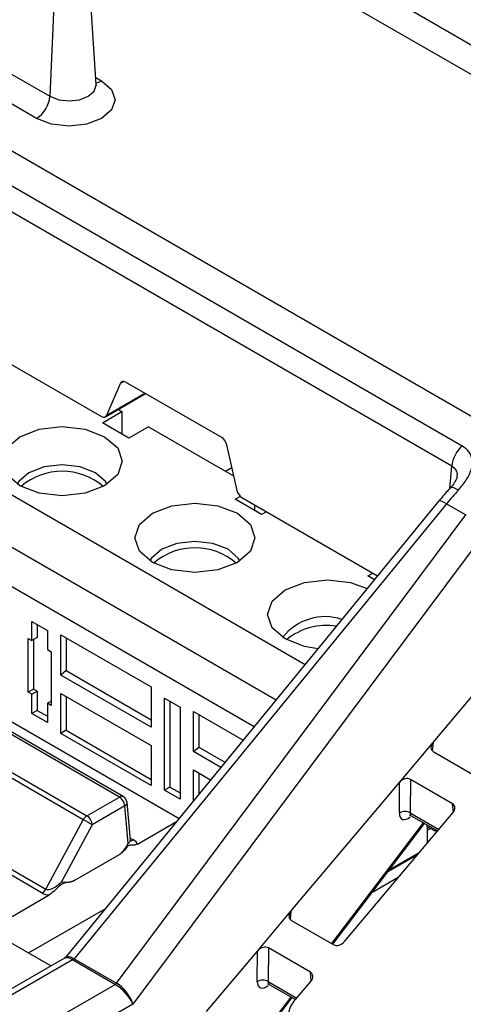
# Model space of a CAD drawing. Header units: millimetres. Extents: x 16 to 503, y 3 to 290.
# Tile 115 of 172: x 92.872 to 93.781, y 162.306 to 164.324. Entities that reach past the tile are written whole.
import ezdxf

# ---------------------------------------------------------------- set-up
doc = ezdxf.new("R2010")
doc.units = ezdxf.units.MM

msp = doc.modelspace()

# ---------------------------------------------------------------- linework, layer by layer
at = {"color": 7, "linetype": 'Continuous', "lineweight": 25}
for p, q in [((91.905, 165.3652), (94.2641, 164.0033)), ((94.2517, 163.9493), (91.8788, 165.3192)), ((90.7967, 165.2441), (100.7299, 159.5097)), ((93.0292, 164.1911), (93.0129, 164.4453)), ((92.9456, 164.4283), (92.9341, 164.1671)), ((92.6621, 164.3241), (92.9341, 164.1671)), ((92.9069, 164.1217), (92.6349, 164.2787)), ((93.0283, 164.2054), (93.0401, 164.1986)), ((92.658, 164.0978), (93.7792, 163.4506)), ((93.7577, 163.4091), (92.6365, 164.0563)), ((92.6365, 163.7437), (93.04, 163.5108)), ((92.4671, 163.5748), (93.4573, 163.0031)), ((93.0506, 163.5134), (93.0786, 163.5789)), ((93.0854, 163.5829), (93.0786, 163.5789)), ((93.2865, 163.4676), (93.0892, 163.5815)), ((93.0479, 163.5101), (93.1304, 163.5578)), ((93.0506, 163.5134), (93.1289, 163.5586)), ((93.0417, 163.4983), (93.0817, 163.5214)), ((93.0745, 163.5255), (93.0817, 163.5214)), ((93.0817, 163.5214), (93.0817, 163.4752)), ((93.0961, 163.4669), (93.0417, 163.4983)), ((92.4399, 163.4837), (93.3979, 162.9306)), ((93.1361, 163.49), (93.0961, 163.4669)), ((93.1361, 163.49), (93.3107, 163.3892)), ((93.2964, 163.4532), (93.3173, 163.3594)), ((93.3525, 162.8752), (92.3964, 163.4272)), ((93.2939, 163.3989), (93.3068, 163.4064)), ((93.7535, 163.3636), (93.7577, 163.4091)), ((93.7313, 163.3379), (92.9645, 162.4011)), ((93.7469, 163.3322), (92.9837, 162.3998)), ((93.3137, 163.3413), (93.3241, 163.3473)), ((93.3681, 163.3099), (93.3137, 163.3413)), ((93.3272, 163.345), (93.6056, 163.1843)), ((93.7469, 163.3322), (93.7866, 163.3093)), ((93.3537, 163.3297), (93.3537, 163.3182)), ((93.3781, 163.3156), (93.3681, 163.3099)), ((93.0704, 162.3498), (93.7866, 163.3093)), ((93.8279, 163.2766), (93.1041, 162.3069)), ((93.5857, 163.1843), (93.5956, 163.19)), ((93.5992, 163.1765), (93.5857, 163.1843)), ((92.3964, 163.1508), (93.1989, 162.6875)), ((92.8972, 163.091), (92.9291, 163.0725)), ((92.8972, 163.0517), (92.8972, 163.091)), ((92.9082, 163.0846), (92.9082, 163.0579)), ((92.9291, 163.0725), (92.9291, 163.0333)), ((92.8895, 163.0561), (92.8972, 163.0517)), ((92.8895, 162.9462), (92.8895, 163.0561)), ((92.9082, 163.0579), (92.8972, 163.0517)), ((92.9003, 163.0535), (92.9003, 162.9525)), ((92.9566, 163.0634), (93.1416, 162.9567)), ((92.9566, 162.9812), (92.9566, 163.0634)), ((92.9675, 163.0572), (92.9675, 162.9902)), ((92.9291, 163.0333), (92.9368, 163.0288)), ((92.9368, 163.0288), (92.9368, 162.9189)), ((92.9675, 162.9902), (92.9566, 162.9812)), ((92.9675, 162.9902), (93.1416, 162.8897)), ((93.1416, 162.8745), (92.9566, 162.9812)), ((93.7193, 162.8428), (93.8244, 162.9676)), ((92.9003, 162.9525), (92.8895, 162.9462)), ((92.8972, 162.9418), (92.9082, 162.948)), ((92.9082, 162.948), (92.9003, 162.9525)), ((92.9082, 162.948), (92.9082, 162.9087)), ((93.1416, 162.9567), (93.1416, 162.8745)), ((92.9364, 162.385), (91.9632, 162.9468)), ((93.0769, 162.7312), (92.7113, 162.9423)), ((93.0846, 162.732), (92.719, 162.9431)), ((92.8972, 162.9418), (92.8895, 162.9462)), ((92.8972, 162.9025), (92.8972, 162.9418)), ((92.9368, 162.9279), (92.9291, 162.9233)), ((92.9566, 162.9436), (93.1416, 162.8368)), ((92.9566, 162.8614), (92.9566, 162.9436)), ((92.9675, 162.9373), (92.9675, 162.8679)), ((93.1691, 162.934), (93.2011, 162.9155)), ((93.1691, 162.7455), (93.1691, 162.934)), ((93.1802, 162.9276), (93.1802, 162.7517)), ((92.9082, 162.9087), (92.8972, 162.9025)), ((92.9082, 162.9087), (92.9291, 162.8966)), ((92.9291, 162.9233), (92.9291, 162.8841)), ((92.9368, 162.9189), (92.9291, 162.9233)), ((93.2011, 162.9155), (93.2011, 162.7271)), ((93.0025, 162.6846), (92.6368, 162.8957)), ((92.6445, 162.9038), (93.0101, 162.6927)), ((92.9291, 162.8841), (92.8972, 162.9025)), ((93.2286, 162.9064), (93.3301, 162.8478)), ((93.2286, 162.8242), (93.2286, 162.9064)), ((93.2395, 162.9002), (93.2395, 162.8332)), ((92.9675, 162.8679), (92.9566, 162.8614)), ((92.9675, 162.8679), (93.1416, 162.7674)), ((93.1416, 162.7546), (92.9566, 162.8614)), ((93.1416, 162.8368), (93.1416, 162.7546)), ((93.2286, 162.8242), (93.2395, 162.8332)), ((93.2395, 162.8332), (93.2929, 162.8024)), ((93.6505, 162.7611), (93.7193, 162.8428)), ((93.7193, 162.8428), (93.7177, 162.8257)), ((93.2844, 162.792), (93.2286, 162.8242)), ((93.7193, 162.8246), (93.8069, 162.774)), ((93.2286, 162.7866), (93.2635, 162.7664)), ((93.2286, 162.7238), (93.2286, 162.7866)), ((93.2395, 162.7803), (93.2395, 162.7371)), ((93.6728, 162.7674), (93.6725, 162.6986)), ((93.7593, 162.7175), (93.6728, 162.7674)), ((92.9183, 162.5343), (92.5442, 162.7503)), ((92.5519, 162.7584), (92.926, 162.5424)), ((93.1802, 162.7517), (93.1691, 162.7455)), ((93.1802, 162.7517), (93.2011, 162.7396)), ((93.4282, 162.4973), (93.6505, 162.7611)), ((93.6502, 162.6983), (93.6505, 162.7611)), ((93.0101, 162.6927), (93.0769, 162.7312)), ((93.2011, 162.7271), (93.1691, 162.7455)), ((93.0878, 162.7131), (93.021, 162.6745)), ((93.0947, 162.6364), (93.0878, 162.7131)), ((93.0992, 162.6428), (93.0922, 162.7201)), ((93.7609, 162.7003), (93.7593, 162.7175)), ((93.5376, 162.4351), (93.7598, 162.699)), ((93.6725, 162.6986), (93.731, 162.6647)), ((93.6745, 162.6928), (93.7284, 162.6617)), ((92.926, 162.5424), (93.0025, 162.6846)), ((93.021, 162.6745), (92.9581, 162.5575)), ((93.1138, 162.6348), (93.1934, 162.6808)), ((93.5119, 162.4308), (93.7, 162.6781)), ((93.5139, 162.4296), (93.702, 162.677)), ((93.7073, 162.6704), (93.7073, 162.6739)), ((93.7073, 162.6704), (93.7073, 162.6365)), ((93.7236, 162.6609), (93.7073, 162.6704)), ((93.7141, 162.6664), (93.7073, 162.6625)), ((93.0988, 162.6472), (93.1056, 162.6433)), ((93.7236, 162.6645), (93.7236, 162.6609)), ((93.7267, 162.6627), (93.7236, 162.6609)), ((92.9853, 162.5607), (93.0767, 162.6134)), ((93.627, 162.5784), (93.688, 162.6136)), ((93.6906, 162.6168), (93.6293, 162.5814)), ((93.6479, 162.566), (93.5939, 162.5349)), ((92.8567, 162.4865), (92.933, 162.5305)), ((92.8903, 162.4116), (93.0472, 162.5022)), ((93.3595, 162.4156), (93.4282, 162.4973)), ((93.4282, 162.4973), (93.4267, 162.4802)), ((93.4282, 162.4791), (93.5159, 162.4285)), ((93.255, 162.2916), (93.3595, 162.4156)), ((93.3591, 162.3527), (93.3595, 162.4156)), ((93.3818, 162.4219), (93.3814, 162.353)), ((93.4683, 162.372), (93.3818, 162.4219)), ((92.9644, 162.4011), (92.8004, 162.3064)), ((92.9806, 162.3974), (92.8197, 162.3045)), ((93.0676, 162.3472), (92.9808, 162.3973)), ((92.9837, 162.3998), (93.0704, 162.3498)), ((93.4698, 162.3548), (93.4683, 162.372)), ((92.9069, 162.2542), (93.0678, 162.3471)), ((93.3814, 162.353), (93.44, 162.3192)), ((93.3835, 162.3473), (93.4374, 162.3162)), ((93.4335, 162.3115), (93.4688, 162.3534)), ((93.1041, 162.3069), (92.9341, 162.2087)), ((93.3316, 162.1938), (93.4286, 162.3213)), ((93.3325, 162.1911), (93.4306, 162.3201))]:
    msp.add_line(p, q, dxfattribs=at)
at = {"color": 7, "linetype": 'Continuous', "lineweight": 25, "flags": 128}
for points in [[(93.0401, 164.1986), (93.0605, 164.1809), (93.0677, 164.1601), (93.0605, 164.1393), (93.0401, 164.1217), (93.0095, 164.1099), (92.9735, 164.1057), (92.9375, 164.1099), (92.9069, 164.1217)], [(92.9341, 164.1671), (92.9522, 164.1601), (92.9735, 164.1577), (92.9949, 164.1601), (93.0129, 164.1671), (93.025, 164.1776), (93.0293, 164.1899), (93.0292, 164.1911)], [(93.0464, 163.4696), (93.0731, 163.4465), (93.0824, 163.4193), (93.0731, 163.3921), (93.0464, 163.3691), (93.0065, 163.3537), (92.9594, 163.3483), (92.9123, 163.3537), (92.8723, 163.3691), (92.8457, 163.3921), (92.8363, 163.4193), (92.8457, 163.4465), (92.8723, 163.4696), (92.9123, 163.485), (92.9594, 163.4904), (93.0065, 163.485), (93.0464, 163.4696)], [(93.0516, 163.3723), (93.0482, 163.3778), (93.0274, 163.3958), (92.9962, 163.4078), (92.9594, 163.412), (92.9226, 163.4078), (92.8914, 163.3958), (92.8705, 163.3778), (92.8672, 163.3723)], [(93.7711, 163.3602), (93.7662, 163.3629), (93.762, 163.3647), (93.7585, 163.3656), (93.7559, 163.3655), (93.7545, 163.3647)], [(93.3184, 163.3126), (93.345, 163.2895), (93.3544, 163.2623), (93.345, 163.2351), (93.3184, 163.2121), (93.2784, 163.1967), (93.2313, 163.1913), (93.1842, 163.1967), (93.1443, 163.2121), (93.1176, 163.2351), (93.1082, 163.2623), (93.1176, 163.2895), (93.1443, 163.3126), (93.1842, 163.328), (93.2313, 163.3334), (93.2784, 163.328), (93.3184, 163.3126)], [(93.7469, 163.3322), (93.7422, 163.335), (93.7381, 163.337), (93.7348, 163.3382), (93.7325, 163.3385), (93.7313, 163.3379)], [(93.3235, 163.2153), (93.3202, 163.2207), (93.2993, 163.2388), (93.2681, 163.2508), (93.2313, 163.255), (93.1945, 163.2508), (93.1633, 163.2388), (93.1425, 163.2207), (93.1391, 163.2153)], [(93.4835, 163.0352), (93.4562, 163.0397), (93.4163, 163.0551), (93.3896, 163.0781), (93.3802, 163.1053), (93.3896, 163.1325), (93.4163, 163.1556), (93.4562, 163.171), (93.5033, 163.1764), (93.5504, 163.171), (93.5846, 163.1587)]]:
    msp.add_lwpolyline(points, dxfattribs=at)
at = {"color": 7, "linetype": 'Continuous', "lineweight": 25}
for centre, radius, start, end in [((93.027, 164.2194), 0.0246, 274.3412, 302.0279), ((92.8747, 164.1717), 0.0595, 302.7341, 355.5335), ((93.8184, 163.4039), 0.0609, 130.0119, 175.1523), ((92.9594, 163.2694), 0.1294, 49.3517, 130.6483), ((93.2313, 163.1124), 0.1294, 49.3517, 130.6483), ((93.4982, 162.9904), 0.1104, 71.8016, 142.111), ((93.501, 162.9541), 0.1289, 80.9322, 129.486), ((93.0814, 162.7253), 0.00742, 64.2697, 127.0408), ((93.064, 162.7112), 0.0238, 4.4665, 57.2659), ((93.0769, 162.7187), 0.0154, 5.1864, 60.0027), ((93.0843, 162.7202), 0.00795, 296.056, 358.9966), ((93.0219, 162.6739), 0.0222, 121.9547, 151.1444), ((92.9973, 162.6727), 0.0238, 4.4665, 57.2659), ((93.6616, 162.68), 0.0215, 59.6003, 121.9705), ((92.7367, 162.1721), 0.5773, 60.4978, 62.5926), ((93.1008, 162.6503), 0.00847, 259.803, 304.1544), ((92.9066, 162.5532), 0.0222, 301.9547, 331.1444), ((92.9755, 162.4061), 0.0101, 300.4251, 322.215), ((92.9756, 162.406), 0.0101, 301.1789, 322.8316), ((93.0624, 162.3559), 0.0101, 301.1789, 322.8316), ((93.0625, 162.3557), 0.0101, 301.9422, 323.4413), ((93.3705, 162.3345), 0.0215, 59.6003, 121.9705)]:
    msp.add_arc(centre, radius, start, end, dxfattribs=at)
for centre, major_axis, ratio, start_param, end_param in [((93.0886, 163.5686), (-0.0071, 0.0137), 0.606756, 5.526942, 6.748673), ((93.0406, 163.5237), (-0.0071, 0.0137), 0.606756, 2.38535, 3.60708), ((93.286, 163.4547), (-0.0071, 0.0137), 0.606756, 4.305212, 5.526942), ((93.3278, 163.3579), (-0.0071, 0.0137), 0.606756, 1.163619, 2.38535), ((93.8772, 163.1517), (0.2052, 0.3255), 0.549568, 1.254251, 1.352701), ((93.7308, 162.8372), (0.0142, 0.0101), 0.686479, 1.9303, 3.445806), ((93.6619, 162.7554), (0.014, 0.0091), 0.71656, 0.348128, 1.968449), ((93.7489, 162.7052), (0.0132, 0.0098), 0.737275, 5.026382, 6.594439), ((93.6708, 162.7127), (0.0154, 0.0266), 0.515159, 2.409512, 4.071955), ((93.6822, 162.7061), (0.0077, 0.0133), 0.452935, 2.410162, 3.143281), ((93.0837, 162.6433), (0.0155, -0.0014), 0.569552, 5.549707, 6.385944), ((93.0837, 162.6307), (0.0309, 0), 0.575709, 0.23268, 0.784029), ((92.9483, 162.5651), (0.0232, 0.0219), 0.384932, 3.237419, 4.7712), ((92.9483, 162.5525), (0.0366, 0.0104), 0.5337, 3.619455, 4.136528), ((93.4397, 162.4917), (0.0142, 0.0101), 0.686479, 1.9303, 3.445806), ((93.3709, 162.4099), (0.014, 0.0091), 0.71656, 0.348128, 1.968449), ((93.5268, 162.4414), (0.0133, 0.0109), 0.708266, 3.403927, 4.971984), ((92.9897, 162.3713), (-0.0262, 0.0291), 0.359305, 5.421758, 6.207075), ((92.9897, 162.3713), (-0.0241, 0.031), 0.434914, 5.452616, 6.382403), ((93.0452, 162.4327), (0.0712, 0.0279), 0.404648, 3.44632, 3.453937), ((93.0452, 162.439), (0.0661, 0.0346), 0.364094, 3.36396, 3.371576), ((93.4579, 162.3597), (0.0132, 0.0098), 0.737275, 5.026382, 6.594439), ((93.129, 162.3844), (0.0684, 0.0297), 0.426202, 3.446998, 3.454614), ((93.077, 162.321), (-0.0271, 0.0286), 0.375303, 3.889798, 5.408235), ((93.129, 162.3906), (0.063, 0.0366), 0.383917, 3.355406, 3.363022), ((93.077, 162.321), (-0.0247, 0.0307), 0.443922, 3.92486, 5.443296), ((93.3798, 162.3672), (0.0154, 0.0266), 0.515159, 2.409512, 4.071955), ((93.3912, 162.3606), (0.0077, 0.0133), 0.452935, 2.410162, 3.143281), ((93.4608, 162.2959), (0.033, 0.0244), 0.737275, 1.884789, 3.452847)]:
    msp.add_ellipse(centre, major_axis=major_axis, ratio=ratio, start_param=start_param, end_param=end_param, dxfattribs=at)
for points, knots in [([(93.0295, 164.1895), (93.0296, 164.1895), (93.0301, 164.1888), (93.0297, 164.19), (93.0293, 164.1913)], [0, 0, 0, 0, 0.039729, 1, 1, 1, 1]), ([(93.7711, 163.3602), (93.7768, 163.3671), (93.7882, 163.3806), (93.7984, 163.4017), (93.8009, 163.4213), (93.7951, 163.4387), (93.7845, 163.4467), (93.7792, 163.4506)], [0, 0, 0, 0, 0.213279, 0.420561, 0.619043, 0.811789, 1, 1, 1, 1]), ([(93.7577, 163.4091), (93.7603, 163.4072), (93.7656, 163.4035), (93.7689, 163.3955), (93.7682, 163.3894), (93.7679, 163.3871)], [0, 0, 0, 0, 0.3734171, 0.7516796, 1, 1, 1, 1]), ([(93.7684, 163.387), (93.7684, 163.387), (93.7684, 163.3868), (93.7671, 163.3822), (93.7625, 163.3744), (93.7579, 163.3681), (93.7546, 163.3648), (93.7545, 163.3647)], [0, 0, 0, 0, 0.104874, 0.376758, 0.652708, 0.994178, 1, 1, 1, 1]), ([(93.7545, 163.3647), (93.7525, 163.3625), (93.7446, 163.3538), (93.737, 163.3447), (93.7313, 163.3379)], [0, 0, 0, 0, 0.250136, 1, 1, 1, 1]), ([(93.6711, 162.6937), (93.6711, 162.6937), (93.671, 162.6937), (93.673, 162.6938), (93.674, 162.6929), (93.6743, 162.6927)], [0, 0, 0, 0, 0.264592, 0.774753, 1, 1, 1, 1]), ([(93.0767, 162.6134), (93.0785, 162.6148), (93.0829, 162.6179), (93.0891, 162.6261), (93.0928, 162.6328), (93.0947, 162.6363), (93.0947, 162.6364)], [0, 0, 0, 0, 0.253682, 0.607432, 0.99291, 1, 1, 1, 1]), ([(93.1138, 162.6348), (93.1119, 162.634), (93.1084, 162.6324), (93.1037, 162.6322), (93.1001, 162.6326), (93.0971, 162.6323), (93.0946, 162.631), (93.0893, 162.6258), (93.0838, 162.6182), (93.0782, 162.6145), (93.0767, 162.6134)], [0, 0, 0, 0, 0.138996, 0.269696, 0.400243, 0.466618, 0.518483, 0.586659, 0.885496, 1, 1, 1, 1]), ([(93.0996, 162.6413), (93.0996, 162.6413), (93.0998, 162.6411), (93.0995, 162.6421), (93.0992, 162.6429)], [0, 0, 0, 0, 0.256619, 1, 1, 1, 1]), ([(92.9853, 162.5607), (92.9824, 162.5594), (92.9748, 162.556), (92.9662, 162.5562), (92.955, 162.5509), (92.9452, 162.5399), (92.9371, 162.5336), (92.933, 162.5305)], [0, 0, 0, 0, 0.160652, 0.427028, 0.544467, 0.773515, 1, 1, 1, 1]), ([(92.9581, 162.5575), (92.9582, 162.5575), (92.9643, 162.5569), (92.973, 162.5554), (92.9825, 162.5595), (92.9853, 162.5607)], [0, 0, 0, 0, 0.009229, 0.712423, 1, 1, 1, 1]), ([(93.38, 162.3482), (93.38, 162.3482), (93.38, 162.3482), (93.382, 162.3482), (93.383, 162.3474), (93.3833, 162.3471)], [0, 0, 0, 0, 0.264592, 0.774753, 1, 1, 1, 1])]:
    msp.add_open_spline(points, degree=3, knots=knots, dxfattribs=at)

doc.saveas('drawing.dxf')
